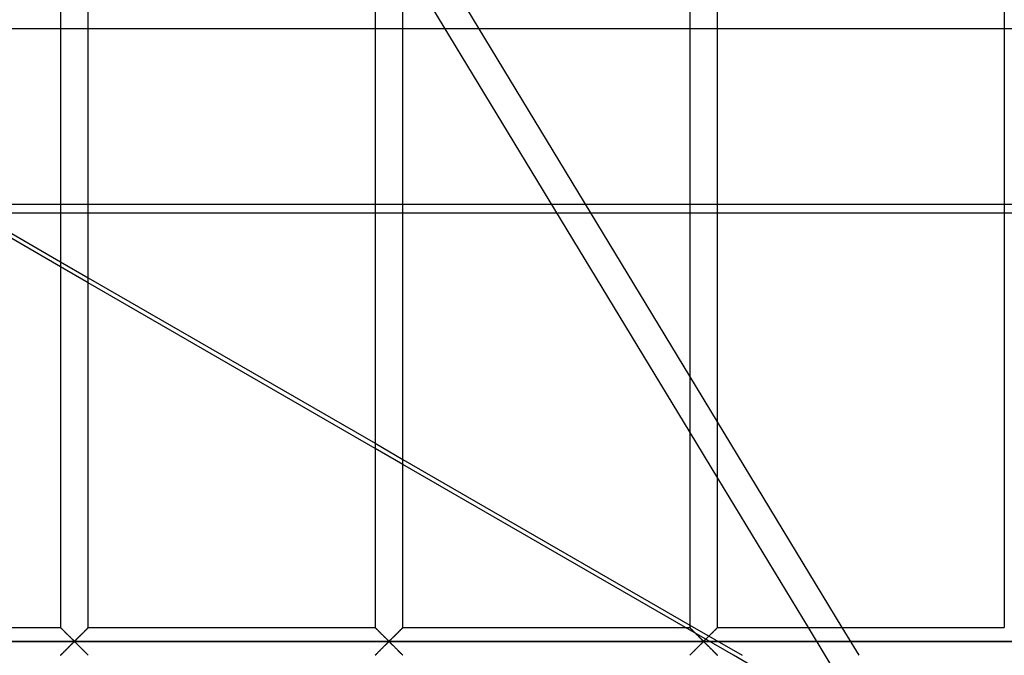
# Model space of a CAD drawing. Header units: millimetres. Extents: x -690 to 690, y -690 to 690.
# Tile 18 of 62: x -520 to -342, y 111 to 225. Entities that reach past the tile are written whole.
import ezdxf

# ---------------------------------------------------------------- set-up
doc = ezdxf.new("R2010")
doc.units = ezdxf.units.MM
doc.layers.add('MAIN-1', color=7, linetype='Continuous')
doc.layers.add('MAIN-2', color=7, linetype='Continuous')

msp = doc.modelspace()

# ---------------------------------------------------------------- linework, layer by layer
at = {"layer": 'MAIN-1'}
for p, q in [((-512.5, 337.5), (-512.5, 115.83)), ((-507.5, 115.83), (-507.5, 337.5)), ((-455.83, 337.5), (-455.83, 115.83)), ((-450.83, 115.83), (-450.83, 337.5)), ((-399.17, 337.5), (-399.17, 115.83)), ((-394.17, 115.83), (-394.17, 337.5)), ((-342.5, 337.5), (-342.5, 115.83)), ((-399.17, 161.11), (-450.83, 246.3)), ((-450.83, 236.18), (-399.17, 150.99)), ((-564.17, 211.56), (-512.5, 181.72)), ((-512.5, 180.82), (-564.17, 210.65)), ((-507.5, 178.84), (-455.83, 149.01)), ((-455.83, 148.1), (-507.5, 177.94)), ((-371.7, 115.83), (-394.17, 152.87)), ((-450.83, 146.12), (-399.17, 116.29)), ((-399.94, 115.83), (-450.83, 145.22)), ((-394.17, 142.75), (-377.84, 115.83)), ((-564.17, 115.83), (-512.5, 115.83)), ((-512.49, 115.82), (-512.5, 115.83)), ((-512.5, 115.83), (-512.5, 115.83)), ((-512.48, 115.81), (-512.49, 115.82)), ((-512.46, 115.8), (-512.48, 115.81)), ((-512.44, 115.78), (-512.46, 115.8)), ((-512.42, 115.75), (-512.44, 115.78)), ((-512.39, 115.72), (-512.42, 115.75)), ((-512.36, 115.69), (-512.39, 115.72)), ((-512.32, 115.65), (-512.36, 115.69)), ((-512.28, 115.61), (-512.32, 115.65)), ((-512.24, 115.57), (-512.28, 115.61)), ((-512.19, 115.52), (-512.24, 115.57)), ((-512.14, 115.47), (-512.19, 115.52)), ((-512.09, 115.42), (-512.14, 115.47)), ((-512.03, 115.37), (-512.09, 115.42)), ((-511.97, 115.31), (-512.03, 115.37)), ((-511.92, 115.25), (-511.97, 115.31)), ((-508.01, 115.33), (-508.11, 115.23)), ((-507.91, 115.42), (-508.01, 115.33)), ((-507.82, 115.51), (-507.91, 115.42)), ((-507.74, 115.59), (-507.82, 115.51)), ((-507.67, 115.67), (-507.74, 115.59)), ((-507.61, 115.72), (-507.67, 115.67)), ((-507.56, 115.77), (-507.61, 115.72)), ((-507.53, 115.81), (-507.56, 115.77)), ((-507.51, 115.83), (-507.53, 115.81)), ((-507.5, 115.83), (-507.51, 115.83)), ((-507.5, 115.83), (-455.83, 115.83)), ((-455.82, 115.82), (-455.83, 115.83)), ((-455.83, 115.83), (-455.83, 115.83)), ((-455.81, 115.81), (-455.82, 115.82)), ((-455.8, 115.8), (-455.81, 115.81)), ((-455.78, 115.78), (-455.8, 115.8)), ((-455.75, 115.75), (-455.78, 115.78)), ((-455.72, 115.72), (-455.75, 115.75)), ((-455.69, 115.69), (-455.72, 115.72)), ((-455.65, 115.65), (-455.69, 115.69)), ((-455.61, 115.61), (-455.65, 115.65)), ((-455.57, 115.57), (-455.61, 115.61)), ((-455.52, 115.52), (-455.57, 115.57)), ((-455.47, 115.47), (-455.52, 115.52)), ((-455.42, 115.42), (-455.47, 115.47)), ((-455.36, 115.37), (-455.42, 115.42)), ((-455.31, 115.31), (-455.36, 115.37)), ((-455.25, 115.25), (-455.31, 115.31)), ((-451.34, 115.33), (-451.44, 115.23)), ((-451.24, 115.42), (-451.34, 115.33)), ((-451.15, 115.51), (-451.24, 115.42)), ((-451.07, 115.59), (-451.15, 115.51)), ((-451, 115.67), (-451.07, 115.59)), ((-450.94, 115.72), (-451, 115.67)), ((-450.9, 115.77), (-450.94, 115.72)), ((-450.86, 115.81), (-450.9, 115.77)), ((-450.84, 115.83), (-450.86, 115.81)), ((-450.83, 115.83), (-450.84, 115.83)), ((-450.83, 115.83), (-399.17, 115.83)), ((-399.16, 115.83), (-399.17, 115.83)), ((-399.16, 115.82), (-399.16, 115.83)), ((-399.15, 115.81), (-399.16, 115.82)), ((-399.13, 115.8), (-399.15, 115.81)), ((-399.11, 115.78), (-399.13, 115.8)), ((-399.08, 115.75), (-399.11, 115.78)), ((-399.06, 115.72), (-399.08, 115.75)), ((-399.02, 115.69), (-399.06, 115.72)), ((-398.99, 115.65), (-399.02, 115.69)), ((-398.95, 115.61), (-398.99, 115.65)), ((-398.9, 115.57), (-398.95, 115.61)), ((-398.86, 115.52), (-398.9, 115.57)), ((-398.81, 115.47), (-398.86, 115.52)), ((-398.75, 115.42), (-398.81, 115.47)), ((-398.7, 115.37), (-398.75, 115.42)), ((-398.64, 115.31), (-398.7, 115.37)), ((-398.58, 115.25), (-398.64, 115.31)), ((-394.67, 115.33), (-394.77, 115.23)), ((-394.58, 115.42), (-394.67, 115.33)), ((-394.49, 115.51), (-394.58, 115.42)), ((-394.41, 115.59), (-394.49, 115.51)), ((-394.34, 115.67), (-394.41, 115.59)), ((-394.28, 115.72), (-394.34, 115.67)), ((-394.23, 115.77), (-394.28, 115.72)), ((-394.2, 115.81), (-394.23, 115.77)), ((-394.17, 115.83), (-394.2, 115.81)), ((-394.17, 115.83), (-394.17, 115.83)), ((-394.17, 115.83), (-342.5, 115.83)), ((-511.86, 115.19), (-511.92, 115.25)), ((-511.8, 115.13), (-511.86, 115.19)), ((-511.73, 115.07), (-511.8, 115.13)), ((-511.67, 115.01), (-511.73, 115.07)), ((-511.61, 114.94), (-511.67, 115.01)), ((-511.54, 114.88), (-511.61, 114.94)), ((-511.47, 114.81), (-511.54, 114.88)), ((-511.41, 114.74), (-511.47, 114.81)), ((-511.34, 114.67), (-511.41, 114.74)), ((-511.27, 114.61), (-511.34, 114.67)), ((-511.2, 114.54), (-511.27, 114.61)), ((-511.13, 114.47), (-511.2, 114.54)), ((-511.06, 114.4), (-511.13, 114.47)), ((-510.99, 114.33), (-511.06, 114.4)), ((-510.93, 114.26), (-510.99, 114.33)), ((-510.86, 114.19), (-510.93, 114.26)), ((-510.79, 114.13), (-510.86, 114.19)), ((-510.73, 114.06), (-510.79, 114.13)), ((-510.66, 114), (-510.73, 114.06)), ((-510.59, 113.93), (-510.66, 114)), ((-510.53, 113.87), (-510.59, 113.93)), ((-510.47, 113.81), (-510.53, 113.87)), ((-510.41, 113.75), (-510.47, 113.81)), ((-510.35, 113.69), (-510.41, 113.75)), ((-510.29, 113.63), (-510.35, 113.69)), ((-510.23, 113.58), (-510.29, 113.63)), ((-510.18, 113.53), (-510.23, 113.58)), ((-510.13, 113.48), (-510.18, 113.53)), ((-509.79, 113.55), (-509.89, 113.47)), ((-509.7, 113.64), (-509.79, 113.55)), ((-509.6, 113.74), (-509.7, 113.64)), ((-509.49, 113.85), (-509.6, 113.74)), ((-509.38, 113.96), (-509.49, 113.85)), ((-509.26, 114.07), (-509.38, 113.96)), ((-509.15, 114.19), (-509.26, 114.07)), ((-509.03, 114.31), (-509.15, 114.19)), ((-508.91, 114.43), (-509.03, 114.31)), ((-508.79, 114.55), (-508.91, 114.43)), ((-508.67, 114.67), (-508.79, 114.55)), ((-508.55, 114.78), (-508.67, 114.67)), ((-508.43, 114.9), (-508.55, 114.78)), ((-508.32, 115.01), (-508.43, 114.9)), ((-508.21, 115.12), (-508.32, 115.01)), ((-508.11, 115.23), (-508.21, 115.12)), ((-455.19, 115.19), (-455.25, 115.25)), ((-455.13, 115.13), (-455.19, 115.19)), ((-455.07, 115.07), (-455.13, 115.13)), ((-455, 115.01), (-455.07, 115.07)), ((-454.94, 114.94), (-455, 115.01)), ((-454.87, 114.88), (-454.94, 114.94)), ((-454.81, 114.81), (-454.87, 114.88)), ((-454.74, 114.74), (-454.81, 114.81)), ((-454.67, 114.67), (-454.74, 114.74)), ((-454.6, 114.61), (-454.67, 114.67)), ((-454.53, 114.54), (-454.6, 114.61)), ((-454.47, 114.47), (-454.53, 114.54)), ((-454.4, 114.4), (-454.47, 114.47)), ((-454.33, 114.33), (-454.4, 114.4)), ((-454.26, 114.26), (-454.33, 114.33)), ((-454.19, 114.19), (-454.26, 114.26)), ((-454.12, 114.13), (-454.19, 114.19)), ((-454.06, 114.06), (-454.12, 114.13)), ((-453.99, 114), (-454.06, 114.06)), ((-453.93, 113.93), (-453.99, 114)), ((-453.86, 113.87), (-453.93, 113.93)), ((-453.8, 113.81), (-453.86, 113.87)), ((-453.74, 113.75), (-453.8, 113.81)), ((-453.68, 113.69), (-453.74, 113.75)), ((-453.62, 113.63), (-453.68, 113.69)), ((-453.57, 113.58), (-453.62, 113.63)), ((-453.51, 113.53), (-453.57, 113.58)), ((-453.46, 113.48), (-453.51, 113.53)), ((-453.13, 113.55), (-453.22, 113.47)), ((-453.03, 113.64), (-453.13, 113.55)), ((-452.93, 113.74), (-453.03, 113.64)), ((-452.82, 113.85), (-452.93, 113.74)), ((-452.71, 113.96), (-452.82, 113.85)), ((-452.6, 114.07), (-452.71, 113.96)), ((-452.48, 114.19), (-452.6, 114.07)), ((-452.36, 114.31), (-452.48, 114.19)), ((-452.24, 114.43), (-452.36, 114.31)), ((-452.12, 114.55), (-452.24, 114.43)), ((-452, 114.67), (-452.12, 114.55)), ((-451.88, 114.78), (-452, 114.67)), ((-451.77, 114.9), (-451.88, 114.78)), ((-451.66, 115.01), (-451.77, 114.9)), ((-451.55, 115.12), (-451.66, 115.01)), ((-451.44, 115.23), (-451.55, 115.12)), ((-398.52, 115.19), (-398.58, 115.25)), ((-398.46, 115.13), (-398.52, 115.19)), ((-398.4, 115.07), (-398.46, 115.13)), ((-398.34, 115.01), (-398.4, 115.07)), ((-398.27, 114.94), (-398.34, 115.01)), ((-398.21, 114.88), (-398.27, 114.94)), ((-398.14, 114.81), (-398.21, 114.88)), ((-398.07, 114.74), (-398.14, 114.81)), ((-398.01, 114.67), (-398.07, 114.74)), ((-397.94, 114.61), (-398.01, 114.67)), ((-397.87, 114.54), (-397.94, 114.61)), ((-397.8, 114.47), (-397.87, 114.54)), ((-397.73, 114.4), (-397.8, 114.47)), ((-397.66, 114.33), (-397.73, 114.4)), ((-397.59, 114.26), (-397.66, 114.33)), ((-397.53, 114.19), (-397.59, 114.26)), ((-397.46, 114.13), (-397.53, 114.19)), ((-397.39, 114.06), (-397.46, 114.13)), ((-397.33, 114), (-397.39, 114.06)), ((-397.26, 113.93), (-397.33, 114)), ((-397.2, 113.87), (-397.26, 113.93)), ((-397.13, 113.81), (-397.2, 113.87)), ((-397.07, 113.75), (-397.13, 113.81)), ((-397.01, 113.69), (-397.07, 113.75)), ((-396.96, 113.63), (-397.01, 113.69)), ((-396.9, 113.58), (-396.96, 113.63)), ((-396.85, 113.53), (-396.9, 113.58)), ((-396.79, 113.48), (-396.85, 113.53)), ((-396.46, 113.55), (-396.55, 113.47)), ((-396.36, 113.64), (-396.46, 113.55)), ((-396.26, 113.74), (-396.36, 113.64)), ((-396.16, 113.85), (-396.26, 113.74)), ((-396.04, 113.96), (-396.16, 113.85)), ((-395.93, 114.07), (-396.04, 113.96)), ((-395.81, 114.19), (-395.93, 114.07)), ((-395.7, 114.31), (-395.81, 114.19)), ((-395.58, 114.43), (-395.7, 114.31)), ((-395.46, 114.55), (-395.58, 114.43)), ((-395.34, 114.67), (-395.46, 114.55)), ((-395.22, 114.78), (-395.34, 114.67)), ((-395.1, 114.9), (-395.22, 114.78)), ((-394.99, 115.01), (-395.1, 114.9)), ((-394.88, 115.12), (-394.99, 115.01)), ((-394.77, 115.23), (-394.88, 115.12)), ((680, 113.33), (-680, 113.33)), ((-511.68, 111.65), (-511.57, 111.77)), ((-511.57, 111.77), (-511.45, 111.88)), ((-511.45, 111.88), (-511.33, 112)), ((-511.33, 112), (-511.21, 112.12)), ((-511.21, 112.12), (-511.09, 112.24)), ((-511.09, 112.24), (-510.97, 112.36)), ((-510.97, 112.36), (-510.85, 112.48)), ((-510.85, 112.48), (-510.74, 112.59)), ((-510.74, 112.59), (-510.62, 112.71)), ((-510.62, 112.71), (-510.51, 112.82)), ((-510.51, 112.82), (-510.4, 112.92)), ((-510.4, 112.92), (-510.3, 113.02)), ((-510.3, 113.02), (-510.21, 113.11)), ((-510.21, 113.11), (-510.11, 113.2)), ((-510.07, 113.44), (-510.13, 113.48)), ((-510.11, 113.2), (-510, 113.26)), ((-510, 113.4), (-510.07, 113.44)), ((-509.89, 113.47), (-510, 113.4)), ((-510, 113.26), (-509.93, 113.23)), ((-509.93, 113.23), (-509.87, 113.19)), ((-509.87, 113.19), (-509.82, 113.14)), ((-509.82, 113.14), (-509.77, 113.09)), ((-509.77, 113.09), (-509.71, 113.03)), ((-509.71, 113.03), (-509.65, 112.98)), ((-509.65, 112.98), (-509.59, 112.92)), ((-509.59, 112.92), (-509.53, 112.86)), ((-509.53, 112.86), (-509.47, 112.8)), ((-509.47, 112.8), (-509.41, 112.74)), ((-509.41, 112.74), (-509.34, 112.67)), ((-509.34, 112.67), (-509.27, 112.6)), ((-509.27, 112.6), (-509.21, 112.54)), ((-509.21, 112.54), (-509.14, 112.47)), ((-509.14, 112.47), (-509.07, 112.4)), ((-509.07, 112.4), (-509.01, 112.34)), ((-509.01, 112.34), (-508.94, 112.27)), ((-508.94, 112.27), (-508.87, 112.2)), ((-508.87, 112.2), (-508.8, 112.13)), ((-508.8, 112.13), (-508.73, 112.06)), ((-508.73, 112.06), (-508.66, 111.99)), ((-508.66, 111.99), (-508.59, 111.92)), ((-508.59, 111.92), (-508.53, 111.86)), ((-508.53, 111.86), (-508.46, 111.79)), ((-508.46, 111.79), (-508.39, 111.73)), ((-455.01, 111.65), (-454.9, 111.77)), ((-454.9, 111.77), (-454.78, 111.88)), ((-454.78, 111.88), (-454.66, 112)), ((-454.66, 112), (-454.54, 112.12)), ((-454.54, 112.12), (-454.42, 112.24)), ((-454.42, 112.24), (-454.3, 112.36)), ((-454.3, 112.36), (-454.19, 112.48)), ((-454.19, 112.48), (-454.07, 112.59)), ((-454.07, 112.59), (-453.96, 112.71)), ((-453.96, 112.71), (-453.84, 112.82)), ((-453.84, 112.82), (-453.74, 112.92)), ((-453.74, 112.92), (-453.64, 113.02)), ((-453.64, 113.02), (-453.54, 113.11)), ((-453.54, 113.11), (-453.45, 113.2)), ((-453.41, 113.44), (-453.46, 113.48)), ((-453.45, 113.2), (-453.33, 113.26)), ((-453.33, 113.4), (-453.41, 113.44)), ((-453.22, 113.47), (-453.33, 113.4)), ((-453.33, 113.26), (-453.26, 113.23)), ((-453.26, 113.23), (-453.21, 113.19)), ((-453.21, 113.19), (-453.15, 113.14)), ((-453.15, 113.14), (-453.1, 113.09)), ((-453.1, 113.09), (-453.04, 113.03)), ((-453.04, 113.03), (-452.99, 112.98)), ((-452.99, 112.98), (-452.93, 112.92)), ((-452.93, 112.92), (-452.87, 112.86)), ((-452.87, 112.86), (-452.8, 112.8)), ((-452.8, 112.8), (-452.74, 112.74)), ((-452.74, 112.74), (-452.67, 112.67)), ((-452.67, 112.67), (-452.61, 112.6)), ((-452.61, 112.6), (-452.54, 112.54)), ((-452.54, 112.54), (-452.47, 112.47)), ((-452.47, 112.47), (-452.41, 112.4)), ((-452.41, 112.4), (-452.34, 112.34)), ((-452.34, 112.34), (-452.27, 112.27)), ((-452.27, 112.27), (-452.2, 112.2)), ((-452.2, 112.2), (-452.13, 112.13)), ((-452.13, 112.13), (-452.06, 112.06)), ((-452.06, 112.06), (-451.99, 111.99)), ((-451.99, 111.99), (-451.93, 111.92)), ((-451.93, 111.92), (-451.86, 111.86)), ((-451.86, 111.86), (-451.79, 111.79)), ((-451.79, 111.79), (-451.73, 111.73)), ((-398.34, 111.65), (-398.23, 111.77)), ((-398.23, 111.77), (-398.12, 111.88)), ((-398.12, 111.88), (-398, 112)), ((-398, 112), (-397.88, 112.12)), ((-397.88, 112.12), (-397.76, 112.24)), ((-397.76, 112.24), (-397.64, 112.36)), ((-397.64, 112.36), (-397.52, 112.48)), ((-397.52, 112.48), (-397.4, 112.59)), ((-397.4, 112.59), (-397.29, 112.71)), ((-397.29, 112.71), (-397.18, 112.82)), ((-397.18, 112.82), (-397.07, 112.92)), ((-397.07, 112.92), (-396.97, 113.02)), ((-396.97, 113.02), (-396.87, 113.11)), ((-396.87, 113.11), (-396.78, 113.2)), ((-396.74, 113.44), (-396.79, 113.48)), ((-396.78, 113.2), (-396.67, 113.26)), ((-396.67, 113.4), (-396.74, 113.44)), ((-396.55, 113.47), (-396.67, 113.4)), ((-396.67, 113.26), (-396.59, 113.23)), ((-396.59, 113.23), (-396.54, 113.19)), ((-396.54, 113.19), (-396.49, 113.14)), ((-396.49, 113.14), (-396.43, 113.09)), ((-396.43, 113.09), (-396.38, 113.03)), ((-396.38, 113.03), (-396.32, 112.98)), ((-396.32, 112.98), (-396.26, 112.92)), ((-396.26, 112.92), (-396.2, 112.86)), ((-396.2, 112.86), (-396.14, 112.8)), ((-396.14, 112.8), (-396.07, 112.74)), ((-396.07, 112.74), (-396.01, 112.67)), ((-396.01, 112.67), (-395.94, 112.6)), ((-395.94, 112.6), (-395.88, 112.54)), ((-395.88, 112.54), (-395.81, 112.47)), ((-395.81, 112.47), (-395.74, 112.4)), ((-395.74, 112.4), (-395.67, 112.34)), ((-395.67, 112.34), (-395.6, 112.27)), ((-395.6, 112.27), (-395.53, 112.2)), ((-395.53, 112.2), (-395.47, 112.13)), ((-395.47, 112.13), (-395.4, 112.06)), ((-395.4, 112.06), (-395.33, 111.99)), ((-395.33, 111.99), (-395.26, 111.92)), ((-395.26, 111.92), (-395.19, 111.86)), ((-395.19, 111.86), (-395.13, 111.79)), ((-395.13, 111.79), (-395.06, 111.73)), ((-512.5, 110.83), (-512.49, 110.84)), ((-512.49, 110.84), (-512.47, 110.86)), ((-512.47, 110.86), (-512.44, 110.89)), ((-512.44, 110.89), (-512.39, 110.94)), ((-512.39, 110.94), (-512.33, 111)), ((-512.33, 111), (-512.26, 111.07)), ((-512.26, 111.07), (-512.18, 111.15)), ((-512.18, 111.15), (-512.09, 111.24)), ((-512.09, 111.24), (-511.99, 111.34)), ((-511.99, 111.34), (-511.89, 111.44)), ((-511.89, 111.44), (-511.79, 111.55)), ((-511.79, 111.55), (-511.68, 111.65)), ((-508.39, 111.73), (-508.33, 111.66)), ((-508.33, 111.66), (-508.27, 111.6)), ((-508.27, 111.6), (-508.2, 111.54)), ((-508.2, 111.54), (-508.14, 111.48)), ((-508.14, 111.48), (-508.08, 111.42)), ((-508.08, 111.42), (-508.03, 111.36)), ((-508.03, 111.36), (-507.97, 111.3)), ((-507.97, 111.3), (-507.91, 111.25)), ((-507.91, 111.25), (-507.86, 111.19)), ((-507.86, 111.19), (-507.81, 111.14)), ((-507.81, 111.14), (-507.76, 111.1)), ((-507.76, 111.1), (-507.72, 111.05)), ((-507.72, 111.05), (-507.68, 111.01)), ((-507.68, 111.01), (-507.64, 110.98)), ((-507.64, 110.98), (-507.61, 110.94)), ((-507.61, 110.94), (-507.58, 110.91)), ((-507.58, 110.91), (-507.56, 110.89)), ((-507.56, 110.89), (-507.54, 110.87)), ((-507.54, 110.87), (-507.52, 110.85)), ((-507.52, 110.85), (-507.51, 110.84)), ((-507.51, 110.84), (-507.5, 110.84)), ((-507.5, 110.84), (-507.5, 110.83)), ((-455.83, 110.84), (-455.8, 110.86)), ((-455.83, 110.83), (-455.83, 110.84)), ((-455.8, 110.86), (-455.77, 110.89)), ((-455.77, 110.89), (-455.72, 110.94)), ((-455.72, 110.94), (-455.66, 111)), ((-455.66, 111), (-455.59, 111.07)), ((-455.59, 111.07), (-455.51, 111.15)), ((-455.51, 111.15), (-455.42, 111.24)), ((-455.42, 111.24), (-455.33, 111.34)), ((-455.33, 111.34), (-455.23, 111.44)), ((-455.23, 111.44), (-455.12, 111.55)), ((-455.12, 111.55), (-455.01, 111.65)), ((-451.73, 111.73), (-451.66, 111.66)), ((-451.66, 111.66), (-451.6, 111.6)), ((-451.6, 111.6), (-451.54, 111.54)), ((-451.54, 111.54), (-451.48, 111.48)), ((-451.48, 111.48), (-451.42, 111.42)), ((-451.42, 111.42), (-451.36, 111.36)), ((-451.36, 111.36), (-451.3, 111.3)), ((-451.3, 111.3), (-451.25, 111.25)), ((-451.25, 111.25), (-451.19, 111.19)), ((-451.19, 111.19), (-451.14, 111.14)), ((-451.14, 111.14), (-451.1, 111.1)), ((-451.1, 111.1), (-451.05, 111.05)), ((-451.05, 111.05), (-451.01, 111.01)), ((-451.01, 111.01), (-450.98, 110.98)), ((-450.98, 110.98), (-450.94, 110.94)), ((-450.94, 110.94), (-450.92, 110.91)), ((-450.92, 110.91), (-450.89, 110.89)), ((-450.89, 110.89), (-450.87, 110.87)), ((-450.87, 110.87), (-450.85, 110.85)), ((-450.85, 110.85), (-450.84, 110.84)), ((-450.84, 110.84), (-450.84, 110.84)), ((-450.84, 110.84), (-450.83, 110.83)), ((-399.17, 110.83), (-399.16, 110.84)), ((-399.16, 110.84), (-399.14, 110.86)), ((-399.14, 110.86), (-399.1, 110.89)), ((-399.1, 110.89), (-399.06, 110.94)), ((-399.06, 110.94), (-399, 111)), ((-399, 111), (-398.93, 111.07)), ((-398.93, 111.07), (-398.85, 111.15)), ((-398.85, 111.15), (-398.76, 111.24)), ((-398.76, 111.24), (-398.66, 111.34)), ((-398.66, 111.34), (-398.56, 111.44)), ((-398.56, 111.44), (-398.45, 111.55)), ((-398.45, 111.55), (-398.34, 111.65)), ((-395.06, 111.73), (-395, 111.66)), ((-395, 111.66), (-394.93, 111.6)), ((-394.93, 111.6), (-394.87, 111.54)), ((-394.87, 111.54), (-394.81, 111.48)), ((-394.81, 111.48), (-394.75, 111.42)), ((-394.75, 111.42), (-394.69, 111.36)), ((-394.69, 111.36), (-394.64, 111.3)), ((-394.64, 111.3), (-394.58, 111.25)), ((-394.58, 111.25), (-394.53, 111.19)), ((-394.53, 111.19), (-394.48, 111.14)), ((-394.48, 111.14), (-394.43, 111.1)), ((-394.43, 111.1), (-394.39, 111.05)), ((-394.39, 111.05), (-394.35, 111.01)), ((-394.35, 111.01), (-394.31, 110.98)), ((-394.31, 110.98), (-394.28, 110.94)), ((-394.28, 110.94), (-394.25, 110.91)), ((-394.25, 110.91), (-394.22, 110.89)), ((-394.22, 110.89), (-394.2, 110.87)), ((-394.2, 110.87), (-394.19, 110.85)), ((-394.19, 110.85), (-394.18, 110.84)), ((-394.18, 110.84), (-394.17, 110.84)), ((-394.17, 110.84), (-394.17, 110.83)), ((-365.94, 96.21), (-391.28, 110.83)), ((-374.81, 110.83), (-342.5, 57.56))]:
    msp.add_line(p, q, dxfattribs=at)
at = {"layer": 'MAIN-2'}
for p, q in [((-586.77, 223.7), (-188.15, 223.7)), ((531.94, 192.04), (-531.94, 192.04)), ((-529.26, 190.5), (529.26, 190.5)), ((-512.5, 181.72), (-507.5, 178.84)), ((-507.5, 177.94), (-512.5, 180.82)), ((-394.17, 152.87), (-399.17, 161.11)), ((-399.17, 150.99), (-394.17, 142.75)), ((-455.83, 149.01), (-450.83, 146.12)), ((-450.83, 145.22), (-455.83, 148.1)), ((-512.5, 115.83), (-512.49, 115.83)), ((-512.49, 115.83), (-512.48, 115.82)), ((-512.48, 115.82), (-512.46, 115.79)), ((-512.46, 115.79), (-512.43, 115.76)), ((-512.43, 115.76), (-512.39, 115.72)), ((-512.39, 115.72), (-512.34, 115.68)), ((-512.34, 115.68), (-512.29, 115.62)), ((-512.29, 115.62), (-512.23, 115.56)), ((-512.23, 115.56), (-512.16, 115.49)), ((-512.16, 115.49), (-512.08, 115.42)), ((-512.08, 115.42), (-512.01, 115.34)), ((-512.01, 115.34), (-511.93, 115.26)), ((-508.07, 115.26), (-507.99, 115.34)), ((-507.99, 115.34), (-507.92, 115.42)), ((-507.92, 115.42), (-507.84, 115.49)), ((-507.84, 115.49), (-507.77, 115.56)), ((-507.77, 115.56), (-507.71, 115.62)), ((-507.71, 115.62), (-507.66, 115.68)), ((-507.66, 115.68), (-507.61, 115.72)), ((-507.61, 115.72), (-507.57, 115.76)), ((-507.57, 115.76), (-507.54, 115.79)), ((-507.54, 115.79), (-507.52, 115.82)), ((-507.52, 115.82), (-507.51, 115.83)), ((-507.51, 115.83), (-507.5, 115.83)), ((-455.83, 115.83), (-455.83, 115.83)), ((-455.83, 115.83), (-455.81, 115.82)), ((-455.81, 115.82), (-455.79, 115.79)), ((-455.79, 115.79), (-455.76, 115.76)), ((-455.76, 115.76), (-455.72, 115.72)), ((-455.72, 115.72), (-455.67, 115.68)), ((-455.67, 115.68), (-455.62, 115.62)), ((-455.62, 115.62), (-455.56, 115.56)), ((-455.56, 115.56), (-455.49, 115.49)), ((-455.49, 115.49), (-455.42, 115.42)), ((-455.42, 115.42), (-455.34, 115.34)), ((-455.34, 115.34), (-455.26, 115.26)), ((-451.41, 115.26), (-451.33, 115.34)), ((-451.33, 115.34), (-451.25, 115.42)), ((-451.25, 115.42), (-451.18, 115.49)), ((-451.18, 115.49), (-451.11, 115.56)), ((-451.11, 115.56), (-451.05, 115.62)), ((-451.05, 115.62), (-450.99, 115.68)), ((-450.99, 115.68), (-450.94, 115.72)), ((-450.94, 115.72), (-450.91, 115.76)), ((-450.91, 115.76), (-450.87, 115.79)), ((-450.87, 115.79), (-450.85, 115.82)), ((-450.85, 115.82), (-450.84, 115.83)), ((-450.84, 115.83), (-450.83, 115.83)), ((-391.28, 110.83), (-399.94, 115.83)), ((-399.17, 116.29), (-389.71, 110.83)), ((-399.17, 115.83), (-399.16, 115.83)), ((-399.16, 115.83), (-399.15, 115.82)), ((-399.15, 115.82), (-399.13, 115.79)), ((-399.13, 115.79), (-399.09, 115.76)), ((-399.09, 115.76), (-399.06, 115.72)), ((-399.06, 115.72), (-399.01, 115.68)), ((-399.01, 115.68), (-398.95, 115.62)), ((-398.95, 115.62), (-398.89, 115.56)), ((-398.89, 115.56), (-398.82, 115.49)), ((-398.82, 115.49), (-398.75, 115.42)), ((-398.75, 115.42), (-398.67, 115.34)), ((-398.67, 115.34), (-398.59, 115.26)), ((-394.74, 115.26), (-394.66, 115.34)), ((-394.66, 115.34), (-394.58, 115.42)), ((-394.58, 115.42), (-394.51, 115.49)), ((-394.51, 115.49), (-394.44, 115.56)), ((-394.44, 115.56), (-394.38, 115.62)), ((-394.38, 115.62), (-394.33, 115.68)), ((-394.33, 115.68), (-394.28, 115.72)), ((-394.28, 115.72), (-394.24, 115.76)), ((-394.24, 115.76), (-394.21, 115.79)), ((-394.21, 115.79), (-394.19, 115.82)), ((-394.19, 115.82), (-394.17, 115.83)), ((-394.17, 115.83), (-394.17, 115.83)), ((-377.84, 115.83), (-374.81, 110.83)), ((-368.67, 110.83), (-371.7, 115.83)), ((-511.93, 115.26), (-511.84, 115.18)), ((-511.84, 115.18), (-511.76, 115.09)), ((-511.76, 115.09), (-511.67, 115)), ((-511.67, 115), (-511.58, 114.91)), ((-511.58, 114.91), (-511.48, 114.82)), ((-511.48, 114.82), (-511.39, 114.72)), ((-511.39, 114.72), (-511.29, 114.63)), ((-511.29, 114.63), (-511.2, 114.53)), ((-511.2, 114.53), (-511.1, 114.44)), ((-511.1, 114.44), (-511, 114.34)), ((-511, 114.34), (-510.91, 114.24)), ((-510.91, 114.24), (-510.81, 114.15)), ((-510.81, 114.15), (-510.72, 114.06)), ((-510.72, 114.06), (-510.63, 113.97)), ((-510.63, 113.97), (-510.54, 113.88)), ((-510.54, 113.88), (-510.45, 113.79)), ((-510.45, 113.79), (-510.37, 113.71)), ((-510.37, 113.71), (-510.29, 113.63)), ((-510.29, 113.63), (-510.21, 113.55)), ((-510.21, 113.55), (-510.13, 113.48)), ((-509.87, 113.48), (-509.79, 113.55)), ((-509.79, 113.55), (-509.71, 113.63)), ((-509.71, 113.63), (-509.63, 113.71)), ((-509.63, 113.71), (-509.55, 113.79)), ((-509.55, 113.79), (-509.46, 113.88)), ((-509.46, 113.88), (-509.37, 113.97)), ((-509.37, 113.97), (-509.28, 114.06)), ((-509.28, 114.06), (-509.19, 114.15)), ((-509.19, 114.15), (-509.09, 114.24)), ((-509.09, 114.24), (-509, 114.34)), ((-509, 114.34), (-508.9, 114.44)), ((-508.9, 114.44), (-508.8, 114.53)), ((-508.8, 114.53), (-508.71, 114.63)), ((-508.71, 114.63), (-508.61, 114.72)), ((-508.61, 114.72), (-508.52, 114.82)), ((-508.52, 114.82), (-508.42, 114.91)), ((-508.42, 114.91), (-508.33, 115)), ((-508.33, 115), (-508.24, 115.09)), ((-508.24, 115.09), (-508.16, 115.18)), ((-508.16, 115.18), (-508.07, 115.26)), ((-455.26, 115.26), (-455.18, 115.18)), ((-455.18, 115.18), (-455.09, 115.09)), ((-455.09, 115.09), (-455, 115)), ((-455, 115), (-454.91, 114.91)), ((-454.91, 114.91), (-454.82, 114.82)), ((-454.82, 114.82), (-454.72, 114.72)), ((-454.72, 114.72), (-454.63, 114.63)), ((-454.63, 114.63), (-454.53, 114.53)), ((-454.53, 114.53), (-454.43, 114.44)), ((-454.43, 114.44), (-454.34, 114.34)), ((-454.34, 114.34), (-454.24, 114.24)), ((-454.24, 114.24), (-454.15, 114.15)), ((-454.15, 114.15), (-454.05, 114.06)), ((-454.05, 114.06), (-453.96, 113.97)), ((-453.96, 113.97), (-453.87, 113.88)), ((-453.87, 113.88), (-453.78, 113.79)), ((-453.78, 113.79), (-453.7, 113.71)), ((-453.7, 113.71), (-453.62, 113.63)), ((-453.62, 113.63), (-453.54, 113.55)), ((-453.54, 113.55), (-453.47, 113.48)), ((-453.2, 113.48), (-453.13, 113.55)), ((-453.13, 113.55), (-453.05, 113.63)), ((-453.05, 113.63), (-452.97, 113.71)), ((-452.97, 113.71), (-452.88, 113.79)), ((-452.88, 113.79), (-452.8, 113.88)), ((-452.8, 113.88), (-452.71, 113.97)), ((-452.71, 113.97), (-452.61, 114.06)), ((-452.61, 114.06), (-452.52, 114.15)), ((-452.52, 114.15), (-452.43, 114.24)), ((-452.43, 114.24), (-452.33, 114.34)), ((-452.33, 114.34), (-452.23, 114.44)), ((-452.23, 114.44), (-452.14, 114.53)), ((-452.14, 114.53), (-452.04, 114.63)), ((-452.04, 114.63), (-451.94, 114.72)), ((-451.94, 114.72), (-451.85, 114.82)), ((-451.85, 114.82), (-451.76, 114.91)), ((-451.76, 114.91), (-451.67, 115)), ((-451.67, 115), (-451.58, 115.09)), ((-451.58, 115.09), (-451.49, 115.18)), ((-451.49, 115.18), (-451.41, 115.26)), ((-398.59, 115.26), (-398.51, 115.18)), ((-398.51, 115.18), (-398.42, 115.09)), ((-398.42, 115.09), (-398.33, 115)), ((-398.33, 115), (-398.24, 114.91)), ((-398.24, 114.91), (-398.15, 114.82)), ((-398.15, 114.82), (-398.06, 114.72)), ((-398.06, 114.72), (-397.96, 114.63)), ((-397.96, 114.63), (-397.86, 114.53)), ((-397.86, 114.53), (-397.77, 114.44)), ((-397.77, 114.44), (-397.67, 114.34)), ((-397.67, 114.34), (-397.57, 114.24)), ((-397.57, 114.24), (-397.48, 114.15)), ((-397.48, 114.15), (-397.39, 114.06)), ((-397.39, 114.06), (-397.29, 113.97)), ((-397.29, 113.97), (-397.2, 113.88)), ((-397.2, 113.88), (-397.12, 113.79)), ((-397.12, 113.79), (-397.03, 113.71)), ((-397.03, 113.71), (-396.95, 113.63)), ((-396.95, 113.63), (-396.87, 113.55)), ((-396.87, 113.55), (-396.8, 113.48)), ((-396.53, 113.48), (-396.46, 113.55)), ((-396.46, 113.55), (-396.38, 113.63)), ((-396.38, 113.63), (-396.3, 113.71)), ((-396.3, 113.71), (-396.22, 113.79)), ((-396.22, 113.79), (-396.13, 113.88)), ((-396.13, 113.88), (-396.04, 113.97)), ((-396.04, 113.97), (-395.95, 114.06)), ((-395.95, 114.06), (-395.85, 114.15)), ((-395.85, 114.15), (-395.76, 114.24)), ((-395.76, 114.24), (-395.66, 114.34)), ((-395.66, 114.34), (-395.57, 114.44)), ((-395.57, 114.44), (-395.47, 114.53)), ((-395.47, 114.53), (-395.37, 114.63)), ((-395.37, 114.63), (-395.28, 114.72)), ((-395.28, 114.72), (-395.18, 114.82)), ((-395.18, 114.82), (-395.09, 114.91)), ((-395.09, 114.91), (-395, 115)), ((-395, 115), (-394.91, 115.09)), ((-394.91, 115.09), (-394.82, 115.18)), ((-394.82, 115.18), (-394.74, 115.26)), ((-677.5, 113.33), (677.5, 113.33)), ((-511.58, 111.75), (-511.67, 111.66)), ((-511.48, 111.85), (-511.58, 111.75)), ((-511.39, 111.94), (-511.48, 111.85)), ((-511.29, 112.04), (-511.39, 111.94)), ((-511.2, 112.13), (-511.29, 112.04)), ((-511.1, 112.23), (-511.2, 112.13)), ((-511, 112.33), (-511.1, 112.23)), ((-510.91, 112.42), (-511, 112.33)), ((-510.81, 112.52), (-510.91, 112.42)), ((-510.72, 112.61), (-510.81, 112.52)), ((-510.63, 112.7), (-510.72, 112.61)), ((-510.54, 112.79), (-510.63, 112.7)), ((-510.45, 112.88), (-510.54, 112.79)), ((-510.37, 112.96), (-510.45, 112.88)), ((-510.29, 113.04), (-510.37, 112.96)), ((-510.21, 113.11), (-510.29, 113.04)), ((-510.13, 113.18), (-510.21, 113.11)), ((-510.13, 113.48), (-510.06, 113.42)), ((-510.06, 113.24), (-510.13, 113.18)), ((-510.06, 113.42), (-509.94, 113.42)), ((-509.94, 113.24), (-510.06, 113.24)), ((-509.94, 113.42), (-509.87, 113.48)), ((-509.87, 113.18), (-509.94, 113.24)), ((-509.79, 113.11), (-509.87, 113.18)), ((-509.71, 113.04), (-509.79, 113.11)), ((-509.63, 112.96), (-509.71, 113.04)), ((-509.55, 112.88), (-509.63, 112.96)), ((-509.46, 112.79), (-509.55, 112.88)), ((-509.37, 112.7), (-509.46, 112.79)), ((-509.28, 112.61), (-509.37, 112.7)), ((-509.19, 112.52), (-509.28, 112.61)), ((-509.09, 112.42), (-509.19, 112.52)), ((-509, 112.33), (-509.09, 112.42)), ((-508.9, 112.23), (-509, 112.33)), ((-508.8, 112.13), (-508.9, 112.23)), ((-508.71, 112.04), (-508.8, 112.13)), ((-508.61, 111.94), (-508.71, 112.04)), ((-508.52, 111.85), (-508.61, 111.94)), ((-508.42, 111.75), (-508.52, 111.85)), ((-508.33, 111.66), (-508.42, 111.75)), ((-454.91, 111.75), (-455, 111.66)), ((-454.82, 111.85), (-454.91, 111.75)), ((-454.72, 111.94), (-454.82, 111.85)), ((-454.63, 112.04), (-454.72, 111.94)), ((-454.53, 112.13), (-454.63, 112.04)), ((-454.43, 112.23), (-454.53, 112.13)), ((-454.34, 112.33), (-454.43, 112.23)), ((-454.24, 112.42), (-454.34, 112.33)), ((-454.15, 112.52), (-454.24, 112.42)), ((-454.05, 112.61), (-454.15, 112.52)), ((-453.96, 112.7), (-454.05, 112.61)), ((-453.87, 112.79), (-453.96, 112.7)), ((-453.78, 112.88), (-453.87, 112.79)), ((-453.7, 112.96), (-453.78, 112.88)), ((-453.62, 113.04), (-453.7, 112.96)), ((-453.54, 113.11), (-453.62, 113.04)), ((-453.47, 113.18), (-453.54, 113.11)), ((-453.47, 113.48), (-453.39, 113.42)), ((-453.39, 113.24), (-453.47, 113.18)), ((-453.39, 113.42), (-453.28, 113.42)), ((-453.28, 113.24), (-453.39, 113.24)), ((-453.28, 113.42), (-453.2, 113.48)), ((-453.2, 113.18), (-453.28, 113.24)), ((-453.13, 113.11), (-453.2, 113.18)), ((-453.05, 113.04), (-453.13, 113.11)), ((-452.97, 112.96), (-453.05, 113.04)), ((-452.88, 112.88), (-452.97, 112.96)), ((-452.8, 112.79), (-452.88, 112.88)), ((-452.71, 112.7), (-452.8, 112.79)), ((-452.61, 112.61), (-452.71, 112.7)), ((-452.52, 112.52), (-452.61, 112.61)), ((-452.43, 112.42), (-452.52, 112.52)), ((-452.33, 112.33), (-452.43, 112.42)), ((-452.23, 112.23), (-452.33, 112.33)), ((-452.14, 112.13), (-452.23, 112.23)), ((-452.04, 112.04), (-452.14, 112.13)), ((-451.94, 111.94), (-452.04, 112.04)), ((-451.85, 111.85), (-451.94, 111.94)), ((-451.76, 111.75), (-451.85, 111.85)), ((-451.67, 111.66), (-451.76, 111.75)), ((-398.24, 111.75), (-398.33, 111.66)), ((-398.15, 111.85), (-398.24, 111.75)), ((-398.06, 111.94), (-398.15, 111.85)), ((-397.96, 112.04), (-398.06, 111.94)), ((-397.86, 112.13), (-397.96, 112.04)), ((-397.77, 112.23), (-397.86, 112.13)), ((-397.67, 112.33), (-397.77, 112.23)), ((-397.57, 112.42), (-397.67, 112.33)), ((-397.48, 112.52), (-397.57, 112.42)), ((-397.39, 112.61), (-397.48, 112.52)), ((-397.29, 112.7), (-397.39, 112.61)), ((-397.2, 112.79), (-397.29, 112.7)), ((-397.12, 112.88), (-397.2, 112.79)), ((-397.03, 112.96), (-397.12, 112.88)), ((-396.95, 113.04), (-397.03, 112.96)), ((-396.87, 113.11), (-396.95, 113.04)), ((-396.8, 113.18), (-396.87, 113.11)), ((-396.8, 113.48), (-396.72, 113.42)), ((-396.72, 113.24), (-396.8, 113.18)), ((-396.72, 113.42), (-396.61, 113.42)), ((-396.61, 113.24), (-396.72, 113.24)), ((-396.61, 113.42), (-396.53, 113.48)), ((-396.53, 113.18), (-396.61, 113.24)), ((-396.46, 113.11), (-396.53, 113.18)), ((-396.38, 113.04), (-396.46, 113.11)), ((-396.3, 112.96), (-396.38, 113.04)), ((-396.22, 112.88), (-396.3, 112.96)), ((-396.13, 112.79), (-396.22, 112.88)), ((-396.04, 112.7), (-396.13, 112.79)), ((-395.95, 112.61), (-396.04, 112.7)), ((-395.85, 112.52), (-395.95, 112.61)), ((-395.76, 112.42), (-395.85, 112.52)), ((-395.66, 112.33), (-395.76, 112.42)), ((-395.57, 112.23), (-395.66, 112.33)), ((-395.47, 112.13), (-395.57, 112.23)), ((-395.37, 112.04), (-395.47, 112.13)), ((-395.28, 111.94), (-395.37, 112.04)), ((-395.18, 111.85), (-395.28, 111.94)), ((-395.09, 111.75), (-395.18, 111.85)), ((-395, 111.66), (-395.09, 111.75)), ((-512.49, 110.84), (-512.5, 110.83)), ((-512.48, 110.85), (-512.49, 110.84)), ((-512.46, 110.87), (-512.48, 110.85)), ((-512.43, 110.9), (-512.46, 110.87)), ((-512.39, 110.94), (-512.43, 110.9)), ((-512.34, 110.99), (-512.39, 110.94)), ((-512.29, 111.05), (-512.34, 110.99)), ((-512.23, 111.11), (-512.29, 111.05)), ((-512.16, 111.17), (-512.23, 111.11)), ((-512.08, 111.25), (-512.16, 111.17)), ((-512.01, 111.32), (-512.08, 111.25)), ((-511.93, 111.41), (-512.01, 111.32)), ((-511.84, 111.49), (-511.93, 111.41)), ((-511.76, 111.58), (-511.84, 111.49)), ((-511.67, 111.66), (-511.76, 111.58)), ((-508.24, 111.58), (-508.33, 111.66)), ((-508.16, 111.49), (-508.24, 111.58)), ((-508.07, 111.41), (-508.16, 111.49)), ((-507.99, 111.32), (-508.07, 111.41)), ((-507.92, 111.25), (-507.99, 111.32)), ((-507.84, 111.17), (-507.92, 111.25)), ((-507.77, 111.11), (-507.84, 111.17)), ((-507.71, 111.05), (-507.77, 111.11)), ((-507.66, 110.99), (-507.71, 111.05)), ((-507.61, 110.94), (-507.66, 110.99)), ((-507.57, 110.9), (-507.61, 110.94)), ((-507.54, 110.87), (-507.57, 110.9)), ((-507.52, 110.85), (-507.54, 110.87)), ((-507.51, 110.84), (-507.52, 110.85)), ((-507.5, 110.83), (-507.51, 110.84)), ((-455.81, 110.85), (-455.83, 110.84)), ((-455.83, 110.84), (-455.83, 110.83)), ((-455.79, 110.87), (-455.81, 110.85)), ((-455.76, 110.9), (-455.79, 110.87)), ((-455.72, 110.94), (-455.76, 110.9)), ((-455.67, 110.99), (-455.72, 110.94)), ((-455.62, 111.05), (-455.67, 110.99)), ((-455.56, 111.11), (-455.62, 111.05)), ((-455.49, 111.17), (-455.56, 111.11)), ((-455.42, 111.25), (-455.49, 111.17)), ((-455.34, 111.32), (-455.42, 111.25)), ((-455.26, 111.41), (-455.34, 111.32)), ((-455.18, 111.49), (-455.26, 111.41)), ((-455.09, 111.58), (-455.18, 111.49)), ((-455, 111.66), (-455.09, 111.58)), ((-451.58, 111.58), (-451.67, 111.66)), ((-451.49, 111.49), (-451.58, 111.58)), ((-451.41, 111.41), (-451.49, 111.49)), ((-451.33, 111.32), (-451.41, 111.41)), ((-451.25, 111.25), (-451.33, 111.32)), ((-451.18, 111.17), (-451.25, 111.25)), ((-451.11, 111.11), (-451.18, 111.17)), ((-451.05, 111.05), (-451.11, 111.11)), ((-450.99, 110.99), (-451.05, 111.05)), ((-450.94, 110.94), (-450.99, 110.99)), ((-450.91, 110.9), (-450.94, 110.94)), ((-450.87, 110.87), (-450.91, 110.9)), ((-450.85, 110.85), (-450.87, 110.87)), ((-450.84, 110.84), (-450.85, 110.85)), ((-450.83, 110.83), (-450.84, 110.84)), ((-399.16, 110.84), (-399.17, 110.83)), ((-399.15, 110.85), (-399.16, 110.84)), ((-399.13, 110.87), (-399.15, 110.85)), ((-399.09, 110.9), (-399.13, 110.87)), ((-399.06, 110.94), (-399.09, 110.9)), ((-399.01, 110.99), (-399.06, 110.94)), ((-398.95, 111.05), (-399.01, 110.99)), ((-398.89, 111.11), (-398.95, 111.05)), ((-398.82, 111.17), (-398.89, 111.11)), ((-398.75, 111.25), (-398.82, 111.17)), ((-398.67, 111.32), (-398.75, 111.25)), ((-398.59, 111.41), (-398.67, 111.32)), ((-398.51, 111.49), (-398.59, 111.41)), ((-398.42, 111.58), (-398.51, 111.49)), ((-398.33, 111.66), (-398.42, 111.58)), ((-394.91, 111.58), (-395, 111.66)), ((-394.82, 111.49), (-394.91, 111.58)), ((-394.74, 111.41), (-394.82, 111.49)), ((-394.66, 111.32), (-394.74, 111.41)), ((-394.58, 111.25), (-394.66, 111.32)), ((-394.51, 111.17), (-394.58, 111.25)), ((-394.44, 111.11), (-394.51, 111.17)), ((-394.38, 111.05), (-394.44, 111.11)), ((-394.33, 110.99), (-394.38, 111.05)), ((-394.28, 110.94), (-394.33, 110.99)), ((-394.24, 110.9), (-394.28, 110.94)), ((-394.21, 110.87), (-394.24, 110.9)), ((-394.19, 110.85), (-394.21, 110.87)), ((-394.17, 110.84), (-394.19, 110.85)), ((-394.17, 110.83), (-394.17, 110.84))]:
    msp.add_line(p, q, dxfattribs=at)

doc.saveas('drawing.dxf')
